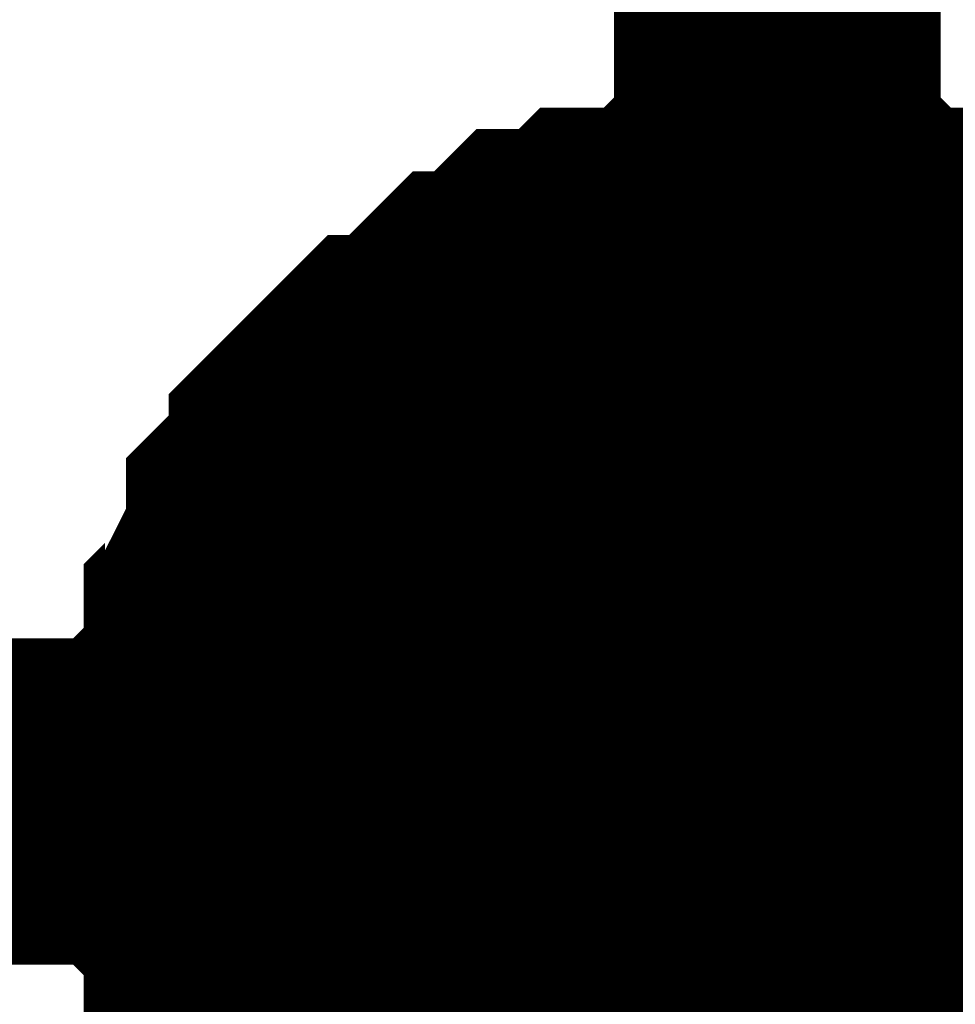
# Model space of a CAD drawing. Header units: inches. Extents: x 0 to 292, y 0 to 193.
# Tile 74 of 112: x 216.197 to 217.056, y 128.358 to 129.262. Entities that reach past the tile are written whole.
import ezdxf

# ---------------------------------------------------------------- set-up
doc = ezdxf.new("R2010")
doc.units = ezdxf.units.IN
doc.layers.add('Sheet', color=255, linetype='Continuous')

msp = doc.modelspace()

# ---------------------------------------------------------------- linework, layer by layer
at = {"layer": 'Sheet'}
for points in [[(216.89282, 131.09724, 0.29972, 0.29972, 0), (216.89282, 128.5439, 0.29972, 0.29972, 0)], [(216.38625, 128.5439, 0.29972, 0.29972, 0), (216.38625, 128.56339, 0.29972, 0.29972, 0), (216.38625, 128.60237, 0.29972, 0.29972, 0), (216.38625, 128.62187, 0.29972, 0.29972, 0), (216.40573, 128.64136, 0.29972, 0.29972, 0), (216.40573, 128.68034, 0.29972, 0.29972, 0), (216.40573, 128.69983, 0.29972, 0.29972, 0), (216.42521, 128.71932, 0.29972, 0.29972, 0), (216.42521, 128.73881, 0.29972, 0.29972, 0), (216.4447, 128.77779, 0.29972, 0.29972, 0), (216.4447, 128.79729, 0.29972, 0.29972, 0), (216.46418, 128.81678, 0.29972, 0.29972, 0), (216.48366, 128.83627, 0.29972, 0.29972, 0), (216.48366, 128.85576, 0.29972, 0.29972, 0), (216.50315, 128.87525, 0.29972, 0.29972, 0), (216.52263, 128.89474, 0.29972, 0.29972, 0), (216.54212, 128.91423, 0.29972, 0.29972, 0), (216.5616, 128.91423, 0.29972, 0.29972, 0), (216.58108, 128.93372, 0.29972, 0.29972, 0), (216.60057, 128.95321, 0.29972, 0.29972, 0), (216.62005, 128.97271, 0.29972, 0.29972, 0), (216.63953, 128.97271, 0.29972, 0.29972, 0), (216.65902, 128.9922, 0.29972, 0.29972, 0), (216.6785, 129.01169, 0.29972, 0.29972, 0), (216.69799, 129.01169, 0.29972, 0.29972, 0), (216.71747, 129.01169, 0.29972, 0.29972, 0), (216.73695, 129.03118, 0.29972, 0.29972, 0), (216.77592, 129.03118, 0.29972, 0.29972, 0), (216.7954, 129.03118, 0.29972, 0.29972, 0), (216.81489, 129.05067, 0.29972, 0.29972, 0), (216.83437, 129.05067, 0.29972, 0.29972, 0), (216.87334, 129.05067, 0.29972, 0.29972, 0), (216.89282, 129.05067, 0.29972, 0.29972, 0)], [(216.38625, 128.5439, 0.29972, 0.29972, 0), (216.38625, 128.56339, 0.29972, 0.29972, 0), (216.38625, 128.60237, 0.29972, 0.29972, 0), (216.38625, 128.62187, 0.29972, 0.29972, 0), (216.40573, 128.64136, 0.29972, 0.29972, 0), (216.40573, 128.68034, 0.29972, 0.29972, 0), (216.40573, 128.69983, 0.29972, 0.29972, 0), (216.42521, 128.71932, 0.29972, 0.29972, 0), (216.42521, 128.73881, 0.29972, 0.29972, 0), (216.4447, 128.77779, 0.29972, 0.29972, 0), (216.4447, 128.79729, 0.29972, 0.29972, 0), (216.46418, 128.81678, 0.29972, 0.29972, 0), (216.48366, 128.83627, 0.29972, 0.29972, 0), (216.48366, 128.85576, 0.29972, 0.29972, 0), (216.50315, 128.87525, 0.29972, 0.29972, 0), (216.52263, 128.89474, 0.29972, 0.29972, 0), (216.54212, 128.91423, 0.29972, 0.29972, 0), (216.5616, 128.91423, 0.29972, 0.29972, 0), (216.58108, 128.93372, 0.29972, 0.29972, 0), (216.60057, 128.95321, 0.29972, 0.29972, 0), (216.62005, 128.97271, 0.29972, 0.29972, 0), (216.63953, 128.97271, 0.29972, 0.29972, 0), (216.65902, 128.9922, 0.29972, 0.29972, 0), (216.6785, 129.01169, 0.29972, 0.29972, 0), (216.69799, 129.01169, 0.29972, 0.29972, 0), (216.71747, 129.01169, 0.29972, 0.29972, 0), (216.73695, 129.03118, 0.29972, 0.29972, 0), (216.77592, 129.03118, 0.29972, 0.29972, 0), (216.7954, 129.03118, 0.29972, 0.29972, 0), (216.81489, 129.05067, 0.29972, 0.29972, 0), (216.83437, 129.05067, 0.29972, 0.29972, 0), (216.87334, 129.05067, 0.29972, 0.29972, 0), (216.89282, 129.05067, 0.29972, 0.29972, 0)], [(216.38625, 128.5439, 0.29972, 0.29972, 0), (216.38625, 128.56339, 0.29972, 0.29972, 0), (216.38625, 128.60237, 0.29972, 0.29972, 0), (216.38625, 128.62187, 0.29972, 0.29972, 0), (216.40573, 128.64136, 0.29972, 0.29972, 0), (216.40573, 128.68034, 0.29972, 0.29972, 0), (216.40573, 128.69983, 0.29972, 0.29972, 0), (216.42521, 128.71932, 0.29972, 0.29972, 0), (216.42521, 128.73881, 0.29972, 0.29972, 0), (216.4447, 128.77779, 0.29972, 0.29972, 0), (216.4447, 128.79729, 0.29972, 0.29972, 0), (216.46418, 128.81678, 0.29972, 0.29972, 0), (216.48366, 128.83627, 0.29972, 0.29972, 0), (216.48366, 128.85576, 0.29972, 0.29972, 0), (216.50315, 128.87525, 0.29972, 0.29972, 0), (216.52263, 128.89474, 0.29972, 0.29972, 0), (216.54212, 128.91423, 0.29972, 0.29972, 0), (216.5616, 128.91423, 0.29972, 0.29972, 0), (216.58108, 128.93372, 0.29972, 0.29972, 0), (216.60057, 128.95321, 0.29972, 0.29972, 0), (216.62005, 128.97271, 0.29972, 0.29972, 0), (216.63953, 128.97271, 0.29972, 0.29972, 0), (216.65902, 128.9922, 0.29972, 0.29972, 0), (216.6785, 129.01169, 0.29972, 0.29972, 0), (216.69799, 129.01169, 0.29972, 0.29972, 0), (216.71747, 129.01169, 0.29972, 0.29972, 0), (216.73695, 129.03118, 0.29972, 0.29972, 0), (216.77592, 129.03118, 0.29972, 0.29972, 0), (216.7954, 129.03118, 0.29972, 0.29972, 0), (216.81489, 129.05067, 0.29972, 0.29972, 0), (216.83437, 129.05067, 0.29972, 0.29972, 0), (216.87334, 129.05067, 0.29972, 0.29972, 0), (216.89282, 129.05067, 0.29972, 0.29972, 0)], [(216.38625, 128.5439, 0.29972, 0.29972, 0), (216.38625, 128.56339, 0.29972, 0.29972, 0), (216.38625, 128.60237, 0.29972, 0.29972, 0), (216.38625, 128.62187, 0.29972, 0.29972, 0), (216.40573, 128.64136, 0.29972, 0.29972, 0), (216.40573, 128.68034, 0.29972, 0.29972, 0), (216.40573, 128.69983, 0.29972, 0.29972, 0), (216.42521, 128.71932, 0.29972, 0.29972, 0), (216.42521, 128.73881, 0.29972, 0.29972, 0), (216.4447, 128.77779, 0.29972, 0.29972, 0), (216.4447, 128.79729, 0.29972, 0.29972, 0), (216.46418, 128.81678, 0.29972, 0.29972, 0), (216.48366, 128.83627, 0.29972, 0.29972, 0), (216.48366, 128.85576, 0.29972, 0.29972, 0), (216.50315, 128.87525, 0.29972, 0.29972, 0), (216.52263, 128.89474, 0.29972, 0.29972, 0), (216.54212, 128.91423, 0.29972, 0.29972, 0), (216.5616, 128.91423, 0.29972, 0.29972, 0), (216.58108, 128.93372, 0.29972, 0.29972, 0), (216.60057, 128.95321, 0.29972, 0.29972, 0), (216.62005, 128.97271, 0.29972, 0.29972, 0), (216.63953, 128.97271, 0.29972, 0.29972, 0), (216.65902, 128.9922, 0.29972, 0.29972, 0), (216.6785, 129.01169, 0.29972, 0.29972, 0), (216.69799, 129.01169, 0.29972, 0.29972, 0), (216.71747, 129.01169, 0.29972, 0.29972, 0), (216.73695, 129.03118, 0.29972, 0.29972, 0), (216.77592, 129.03118, 0.29972, 0.29972, 0), (216.7954, 129.03118, 0.29972, 0.29972, 0), (216.81489, 129.05067, 0.29972, 0.29972, 0), (216.83437, 129.05067, 0.29972, 0.29972, 0), (216.87334, 129.05067, 0.29972, 0.29972, 0), (216.89282, 129.05067, 0.29972, 0.29972, 0)], [(216.38625, 128.5439, 0.29972, 0.29972, 0), (216.38625, 128.56339, 0.29972, 0.29972, 0), (216.38625, 128.60237, 0.29972, 0.29972, 0), (216.38625, 128.62187, 0.29972, 0.29972, 0), (216.40573, 128.64136, 0.29972, 0.29972, 0), (216.40573, 128.68034, 0.29972, 0.29972, 0), (216.40573, 128.69983, 0.29972, 0.29972, 0), (216.42521, 128.71932, 0.29972, 0.29972, 0), (216.42521, 128.73881, 0.29972, 0.29972, 0), (216.4447, 128.77779, 0.29972, 0.29972, 0), (216.4447, 128.79729, 0.29972, 0.29972, 0), (216.46418, 128.81678, 0.29972, 0.29972, 0), (216.48366, 128.83627, 0.29972, 0.29972, 0), (216.48366, 128.85576, 0.29972, 0.29972, 0), (216.50315, 128.87525, 0.29972, 0.29972, 0), (216.52263, 128.89474, 0.29972, 0.29972, 0), (216.54212, 128.91423, 0.29972, 0.29972, 0), (216.5616, 128.91423, 0.29972, 0.29972, 0), (216.58108, 128.93372, 0.29972, 0.29972, 0), (216.60057, 128.95321, 0.29972, 0.29972, 0), (216.62005, 128.97271, 0.29972, 0.29972, 0), (216.63953, 128.97271, 0.29972, 0.29972, 0), (216.65902, 128.9922, 0.29972, 0.29972, 0), (216.6785, 129.01169, 0.29972, 0.29972, 0), (216.69799, 129.01169, 0.29972, 0.29972, 0), (216.71747, 129.01169, 0.29972, 0.29972, 0), (216.73695, 129.03118, 0.29972, 0.29972, 0), (216.77592, 129.03118, 0.29972, 0.29972, 0), (216.7954, 129.03118, 0.29972, 0.29972, 0), (216.81489, 129.05067, 0.29972, 0.29972, 0), (216.83437, 129.05067, 0.29972, 0.29972, 0), (216.87334, 129.05067, 0.29972, 0.29972, 0), (216.89282, 129.05067, 0.29972, 0.29972, 0)], [(216.38625, 128.5439, 0.29972, 0.29972, 0), (216.38625, 128.56339, 0.29972, 0.29972, 0), (216.38625, 128.60237, 0.29972, 0.29972, 0), (216.38625, 128.62187, 0.29972, 0.29972, 0), (216.40573, 128.64136, 0.29972, 0.29972, 0), (216.40573, 128.68034, 0.29972, 0.29972, 0), (216.40573, 128.69983, 0.29972, 0.29972, 0), (216.42521, 128.71932, 0.29972, 0.29972, 0), (216.42521, 128.73881, 0.29972, 0.29972, 0), (216.4447, 128.77779, 0.29972, 0.29972, 0), (216.4447, 128.79729, 0.29972, 0.29972, 0), (216.46418, 128.81678, 0.29972, 0.29972, 0), (216.48366, 128.83627, 0.29972, 0.29972, 0), (216.48366, 128.85576, 0.29972, 0.29972, 0), (216.50315, 128.87525, 0.29972, 0.29972, 0), (216.52263, 128.89474, 0.29972, 0.29972, 0), (216.54212, 128.91423, 0.29972, 0.29972, 0), (216.5616, 128.91423, 0.29972, 0.29972, 0), (216.58108, 128.93372, 0.29972, 0.29972, 0), (216.60057, 128.95321, 0.29972, 0.29972, 0), (216.62005, 128.97271, 0.29972, 0.29972, 0), (216.63953, 128.97271, 0.29972, 0.29972, 0), (216.65902, 128.9922, 0.29972, 0.29972, 0), (216.6785, 129.01169, 0.29972, 0.29972, 0), (216.69799, 129.01169, 0.29972, 0.29972, 0), (216.71747, 129.01169, 0.29972, 0.29972, 0), (216.73695, 129.03118, 0.29972, 0.29972, 0), (216.77592, 129.03118, 0.29972, 0.29972, 0), (216.7954, 129.03118, 0.29972, 0.29972, 0), (216.81489, 129.05067, 0.29972, 0.29972, 0), (216.83437, 129.05067, 0.29972, 0.29972, 0), (216.87334, 129.05067, 0.29972, 0.29972, 0), (216.89282, 129.05067, 0.29972, 0.29972, 0)], [(216.38625, 128.5439, 0.29972, 0.29972, 0), (216.38625, 128.56339, 0.29972, 0.29972, 0), (216.38625, 128.60237, 0.29972, 0.29972, 0), (216.38625, 128.62187, 0.29972, 0.29972, 0), (216.40573, 128.64136, 0.29972, 0.29972, 0), (216.40573, 128.68034, 0.29972, 0.29972, 0), (216.40573, 128.69983, 0.29972, 0.29972, 0), (216.42521, 128.71932, 0.29972, 0.29972, 0), (216.42521, 128.73881, 0.29972, 0.29972, 0), (216.4447, 128.77779, 0.29972, 0.29972, 0), (216.4447, 128.79729, 0.29972, 0.29972, 0), (216.46418, 128.81678, 0.29972, 0.29972, 0), (216.48366, 128.83627, 0.29972, 0.29972, 0), (216.48366, 128.85576, 0.29972, 0.29972, 0), (216.50315, 128.87525, 0.29972, 0.29972, 0), (216.52263, 128.89474, 0.29972, 0.29972, 0), (216.54212, 128.91423, 0.29972, 0.29972, 0), (216.5616, 128.91423, 0.29972, 0.29972, 0), (216.58108, 128.93372, 0.29972, 0.29972, 0), (216.60057, 128.95321, 0.29972, 0.29972, 0), (216.62005, 128.97271, 0.29972, 0.29972, 0), (216.63953, 128.97271, 0.29972, 0.29972, 0), (216.65902, 128.9922, 0.29972, 0.29972, 0), (216.6785, 129.01169, 0.29972, 0.29972, 0), (216.69799, 129.01169, 0.29972, 0.29972, 0), (216.71747, 129.01169, 0.29972, 0.29972, 0), (216.73695, 129.03118, 0.29972, 0.29972, 0), (216.77592, 129.03118, 0.29972, 0.29972, 0), (216.7954, 129.03118, 0.29972, 0.29972, 0), (216.81489, 129.05067, 0.29972, 0.29972, 0), (216.83437, 129.05067, 0.29972, 0.29972, 0), (216.87334, 129.05067, 0.29972, 0.29972, 0), (216.89282, 129.05067, 0.29972, 0.29972, 0)], [(216.89282, 129.05067, 0.29972, 0.29972, 0), (216.89282, 129.05067, 0.29972, 0.29972, 0)], [(216.89282, 129.05067, 0.29972, 0.29972, 0), (216.91231, 129.05067, 0.29972, 0.29972, 0), (216.95127, 129.05067, 0.29972, 0.29972, 0), (216.97076, 129.05067, 0.29972, 0.29972, 0), (216.99024, 129.03118, 0.29972, 0.29972, 0), (217.02921, 129.03118, 0.29972, 0.29972, 0), (217.04869, 129.03118, 0.29972, 0.29972, 0), (217.06818, 129.01169, 0.29972, 0.29972, 0), (217.08766, 129.01169, 0.29972, 0.29972, 0), (217.12663, 129.01169, 0.29972, 0.29972, 0), (217.14611, 128.9922, 0.29972, 0.29972, 0), (217.16559, 128.97271, 0.29972, 0.29972, 0), (217.18508, 128.97271, 0.29972, 0.29972, 0), (217.20456, 128.95321, 0.29972, 0.29972, 0), (217.22405, 128.93372, 0.29972, 0.29972, 0)], [(216.89282, 129.05067, 0.29972, 0.29972, 0), (216.89282, 129.05067, 0.29972, 0.29972, 0)], [(216.89282, 129.05067, 0.29972, 0.29972, 0), (216.91231, 129.05067, 0.29972, 0.29972, 0), (216.95127, 129.05067, 0.29972, 0.29972, 0), (216.97076, 129.05067, 0.29972, 0.29972, 0), (216.99024, 129.03118, 0.29972, 0.29972, 0), (217.02921, 129.03118, 0.29972, 0.29972, 0), (217.04869, 129.03118, 0.29972, 0.29972, 0), (217.06818, 129.01169, 0.29972, 0.29972, 0), (217.08766, 129.01169, 0.29972, 0.29972, 0), (217.12663, 129.01169, 0.29972, 0.29972, 0), (217.14611, 128.9922, 0.29972, 0.29972, 0), (217.16559, 128.97271, 0.29972, 0.29972, 0), (217.18508, 128.97271, 0.29972, 0.29972, 0), (217.20456, 128.95321, 0.29972, 0.29972, 0), (217.22405, 128.93372, 0.29972, 0.29972, 0)], [(216.89282, 129.05067, 0.29972, 0.29972, 0), (216.89282, 129.05067, 0.29972, 0.29972, 0)], [(216.89282, 129.05067, 0.29972, 0.29972, 0), (216.91231, 129.05067, 0.29972, 0.29972, 0), (216.95127, 129.05067, 0.29972, 0.29972, 0), (216.97076, 129.05067, 0.29972, 0.29972, 0), (216.99024, 129.03118, 0.29972, 0.29972, 0), (217.02921, 129.03118, 0.29972, 0.29972, 0), (217.04869, 129.03118, 0.29972, 0.29972, 0), (217.06818, 129.01169, 0.29972, 0.29972, 0), (217.08766, 129.01169, 0.29972, 0.29972, 0), (217.12663, 129.01169, 0.29972, 0.29972, 0), (217.14611, 128.9922, 0.29972, 0.29972, 0), (217.16559, 128.97271, 0.29972, 0.29972, 0), (217.18508, 128.97271, 0.29972, 0.29972, 0), (217.20456, 128.95321, 0.29972, 0.29972, 0), (217.22405, 128.93372, 0.29972, 0.29972, 0)], [(216.89282, 129.05067, 0.29972, 0.29972, 0), (216.89282, 129.05067, 0.29972, 0.29972, 0)], [(216.89282, 129.05067, 0.29972, 0.29972, 0), (216.91231, 129.05067, 0.29972, 0.29972, 0), (216.95127, 129.05067, 0.29972, 0.29972, 0), (216.97076, 129.05067, 0.29972, 0.29972, 0), (216.99024, 129.03118, 0.29972, 0.29972, 0), (217.02921, 129.03118, 0.29972, 0.29972, 0), (217.04869, 129.03118, 0.29972, 0.29972, 0), (217.06818, 129.01169, 0.29972, 0.29972, 0), (217.08766, 129.01169, 0.29972, 0.29972, 0), (217.12663, 129.01169, 0.29972, 0.29972, 0), (217.14611, 128.9922, 0.29972, 0.29972, 0), (217.16559, 128.97271, 0.29972, 0.29972, 0), (217.18508, 128.97271, 0.29972, 0.29972, 0), (217.20456, 128.95321, 0.29972, 0.29972, 0), (217.22405, 128.93372, 0.29972, 0.29972, 0)], [(216.89282, 129.05067, 0.29972, 0.29972, 0), (216.89282, 129.05067, 0.29972, 0.29972, 0)], [(216.89282, 129.05067, 0.29972, 0.29972, 0), (216.91231, 129.05067, 0.29972, 0.29972, 0), (216.95127, 129.05067, 0.29972, 0.29972, 0), (216.97076, 129.05067, 0.29972, 0.29972, 0), (216.99024, 129.03118, 0.29972, 0.29972, 0), (217.02921, 129.03118, 0.29972, 0.29972, 0), (217.04869, 129.03118, 0.29972, 0.29972, 0), (217.06818, 129.01169, 0.29972, 0.29972, 0), (217.08766, 129.01169, 0.29972, 0.29972, 0), (217.12663, 129.01169, 0.29972, 0.29972, 0), (217.14611, 128.9922, 0.29972, 0.29972, 0), (217.16559, 128.97271, 0.29972, 0.29972, 0), (217.18508, 128.97271, 0.29972, 0.29972, 0), (217.20456, 128.95321, 0.29972, 0.29972, 0), (217.22405, 128.93372, 0.29972, 0.29972, 0)], [(216.89282, 129.05067, 0.29972, 0.29972, 0), (216.89282, 129.05067, 0.29972, 0.29972, 0)], [(216.89282, 129.05067, 0.29972, 0.29972, 0), (216.91231, 129.05067, 0.29972, 0.29972, 0), (216.95127, 129.05067, 0.29972, 0.29972, 0), (216.97076, 129.05067, 0.29972, 0.29972, 0), (216.99024, 129.03118, 0.29972, 0.29972, 0), (217.02921, 129.03118, 0.29972, 0.29972, 0), (217.04869, 129.03118, 0.29972, 0.29972, 0), (217.06818, 129.01169, 0.29972, 0.29972, 0), (217.08766, 129.01169, 0.29972, 0.29972, 0), (217.12663, 129.01169, 0.29972, 0.29972, 0), (217.14611, 128.9922, 0.29972, 0.29972, 0), (217.16559, 128.97271, 0.29972, 0.29972, 0), (217.18508, 128.97271, 0.29972, 0.29972, 0), (217.20456, 128.95321, 0.29972, 0.29972, 0), (217.22405, 128.93372, 0.29972, 0.29972, 0)], [(216.89282, 129.05067, 0.29972, 0.29972, 0), (216.89282, 129.05067, 0.29972, 0.29972, 0)], [(216.89282, 129.05067, 0.29972, 0.29972, 0), (216.91231, 129.05067, 0.29972, 0.29972, 0), (216.95127, 129.05067, 0.29972, 0.29972, 0), (216.97076, 129.05067, 0.29972, 0.29972, 0), (216.99024, 129.03118, 0.29972, 0.29972, 0), (217.02921, 129.03118, 0.29972, 0.29972, 0), (217.04869, 129.03118, 0.29972, 0.29972, 0), (217.06818, 129.01169, 0.29972, 0.29972, 0), (217.08766, 129.01169, 0.29972, 0.29972, 0), (217.12663, 129.01169, 0.29972, 0.29972, 0), (217.14611, 128.9922, 0.29972, 0.29972, 0), (217.16559, 128.97271, 0.29972, 0.29972, 0), (217.18508, 128.97271, 0.29972, 0.29972, 0), (217.20456, 128.95321, 0.29972, 0.29972, 0), (217.22405, 128.93372, 0.29972, 0.29972, 0)], [(216.38625, 128.5439, 0.09906, 0.09906, 0), (216.38625, 128.56339, 0.09906, 0.09906, 0), (216.38625, 128.60237, 0.09906, 0.09906, 0), (216.38625, 128.62187, 0.09906, 0.09906, 0), (216.40573, 128.64136, 0.09906, 0.09906, 0), (216.40573, 128.68034, 0.09906, 0.09906, 0), (216.40573, 128.69983, 0.09906, 0.09906, 0), (216.42521, 128.71932, 0.09906, 0.09906, 0), (216.42521, 128.73881, 0.09906, 0.09906, 0), (216.4447, 128.77779, 0.09906, 0.09906, 0), (216.4447, 128.79729, 0.09906, 0.09906, 0), (216.46418, 128.81678, 0.09906, 0.09906, 0), (216.48366, 128.83627, 0.09906, 0.09906, 0), (216.48366, 128.85576, 0.09906, 0.09906, 0), (216.50315, 128.87525, 0.09906, 0.09906, 0), (216.52263, 128.89474, 0.09906, 0.09906, 0), (216.54212, 128.91423, 0.09906, 0.09906, 0), (216.5616, 128.91423, 0.09906, 0.09906, 0), (216.58108, 128.93372, 0.09906, 0.09906, 0), (216.60057, 128.95321, 0.09906, 0.09906, 0), (216.62005, 128.97271, 0.09906, 0.09906, 0), (216.63953, 128.97271, 0.09906, 0.09906, 0), (216.65902, 128.9922, 0.09906, 0.09906, 0), (216.6785, 129.01169, 0.09906, 0.09906, 0), (216.69799, 129.01169, 0.09906, 0.09906, 0), (216.71747, 129.01169, 0.09906, 0.09906, 0), (216.73695, 129.03118, 0.09906, 0.09906, 0), (216.77592, 129.03118, 0.09906, 0.09906, 0), (216.7954, 129.03118, 0.09906, 0.09906, 0), (216.81489, 129.05067, 0.09906, 0.09906, 0), (216.83437, 129.05067, 0.09906, 0.09906, 0), (216.87334, 129.05067, 0.09906, 0.09906, 0), (216.89282, 129.05067, 0.09906, 0.09906, 0)], [(216.38625, 128.5439, 0.09906, 0.09906, 0), (216.38625, 128.56339, 0.09906, 0.09906, 0), (216.38625, 128.60237, 0.09906, 0.09906, 0), (216.38625, 128.62187, 0.09906, 0.09906, 0), (216.40573, 128.64136, 0.09906, 0.09906, 0), (216.40573, 128.68034, 0.09906, 0.09906, 0), (216.40573, 128.69983, 0.09906, 0.09906, 0), (216.42521, 128.71932, 0.09906, 0.09906, 0), (216.42521, 128.73881, 0.09906, 0.09906, 0), (216.4447, 128.77779, 0.09906, 0.09906, 0), (216.4447, 128.79729, 0.09906, 0.09906, 0), (216.46418, 128.81678, 0.09906, 0.09906, 0), (216.48366, 128.83627, 0.09906, 0.09906, 0), (216.48366, 128.85576, 0.09906, 0.09906, 0), (216.50315, 128.87525, 0.09906, 0.09906, 0), (216.52263, 128.89474, 0.09906, 0.09906, 0), (216.54212, 128.91423, 0.09906, 0.09906, 0), (216.5616, 128.91423, 0.09906, 0.09906, 0), (216.58108, 128.93372, 0.09906, 0.09906, 0), (216.60057, 128.95321, 0.09906, 0.09906, 0), (216.62005, 128.97271, 0.09906, 0.09906, 0), (216.63953, 128.97271, 0.09906, 0.09906, 0), (216.65902, 128.9922, 0.09906, 0.09906, 0), (216.6785, 129.01169, 0.09906, 0.09906, 0), (216.69799, 129.01169, 0.09906, 0.09906, 0), (216.71747, 129.01169, 0.09906, 0.09906, 0), (216.73695, 129.03118, 0.09906, 0.09906, 0), (216.77592, 129.03118, 0.09906, 0.09906, 0), (216.7954, 129.03118, 0.09906, 0.09906, 0), (216.81489, 129.05067, 0.09906, 0.09906, 0), (216.83437, 129.05067, 0.09906, 0.09906, 0), (216.87334, 129.05067, 0.09906, 0.09906, 0), (216.89282, 129.05067, 0.09906, 0.09906, 0)], [(216.38625, 128.5439, 0.09906, 0.09906, 0), (216.38625, 128.56339, 0.09906, 0.09906, 0), (216.38625, 128.60237, 0.09906, 0.09906, 0), (216.38625, 128.62187, 0.09906, 0.09906, 0), (216.40573, 128.64136, 0.09906, 0.09906, 0), (216.40573, 128.68034, 0.09906, 0.09906, 0), (216.40573, 128.69983, 0.09906, 0.09906, 0), (216.42521, 128.71932, 0.09906, 0.09906, 0), (216.42521, 128.73881, 0.09906, 0.09906, 0), (216.4447, 128.77779, 0.09906, 0.09906, 0), (216.4447, 128.79729, 0.09906, 0.09906, 0), (216.46418, 128.81678, 0.09906, 0.09906, 0), (216.48366, 128.83627, 0.09906, 0.09906, 0), (216.48366, 128.85576, 0.09906, 0.09906, 0), (216.50315, 128.87525, 0.09906, 0.09906, 0), (216.52263, 128.89474, 0.09906, 0.09906, 0), (216.54212, 128.91423, 0.09906, 0.09906, 0), (216.5616, 128.91423, 0.09906, 0.09906, 0), (216.58108, 128.93372, 0.09906, 0.09906, 0), (216.60057, 128.95321, 0.09906, 0.09906, 0), (216.62005, 128.97271, 0.09906, 0.09906, 0), (216.63953, 128.97271, 0.09906, 0.09906, 0), (216.65902, 128.9922, 0.09906, 0.09906, 0), (216.6785, 129.01169, 0.09906, 0.09906, 0), (216.69799, 129.01169, 0.09906, 0.09906, 0), (216.71747, 129.01169, 0.09906, 0.09906, 0), (216.73695, 129.03118, 0.09906, 0.09906, 0), (216.77592, 129.03118, 0.09906, 0.09906, 0), (216.7954, 129.03118, 0.09906, 0.09906, 0), (216.81489, 129.05067, 0.09906, 0.09906, 0), (216.83437, 129.05067, 0.09906, 0.09906, 0), (216.87334, 129.05067, 0.09906, 0.09906, 0), (216.89282, 129.05067, 0.09906, 0.09906, 0)], [(216.38625, 128.5439, 0.09906, 0.09906, 0), (216.38625, 128.56339, 0.09906, 0.09906, 0), (216.38625, 128.60237, 0.09906, 0.09906, 0), (216.38625, 128.62187, 0.09906, 0.09906, 0), (216.40573, 128.64136, 0.09906, 0.09906, 0), (216.40573, 128.68034, 0.09906, 0.09906, 0), (216.40573, 128.69983, 0.09906, 0.09906, 0), (216.42521, 128.71932, 0.09906, 0.09906, 0), (216.42521, 128.73881, 0.09906, 0.09906, 0), (216.4447, 128.77779, 0.09906, 0.09906, 0), (216.4447, 128.79729, 0.09906, 0.09906, 0), (216.46418, 128.81678, 0.09906, 0.09906, 0), (216.48366, 128.83627, 0.09906, 0.09906, 0), (216.48366, 128.85576, 0.09906, 0.09906, 0), (216.50315, 128.87525, 0.09906, 0.09906, 0), (216.52263, 128.89474, 0.09906, 0.09906, 0), (216.54212, 128.91423, 0.09906, 0.09906, 0), (216.5616, 128.91423, 0.09906, 0.09906, 0), (216.58108, 128.93372, 0.09906, 0.09906, 0), (216.60057, 128.95321, 0.09906, 0.09906, 0), (216.62005, 128.97271, 0.09906, 0.09906, 0), (216.63953, 128.97271, 0.09906, 0.09906, 0), (216.65902, 128.9922, 0.09906, 0.09906, 0), (216.6785, 129.01169, 0.09906, 0.09906, 0), (216.69799, 129.01169, 0.09906, 0.09906, 0), (216.71747, 129.01169, 0.09906, 0.09906, 0), (216.73695, 129.03118, 0.09906, 0.09906, 0), (216.77592, 129.03118, 0.09906, 0.09906, 0), (216.7954, 129.03118, 0.09906, 0.09906, 0), (216.81489, 129.05067, 0.09906, 0.09906, 0), (216.83437, 129.05067, 0.09906, 0.09906, 0), (216.87334, 129.05067, 0.09906, 0.09906, 0), (216.89282, 129.05067, 0.09906, 0.09906, 0)], [(216.38625, 128.5439, 0.09906, 0.09906, 0), (216.38625, 128.56339, 0.09906, 0.09906, 0), (216.38625, 128.60237, 0.09906, 0.09906, 0), (216.38625, 128.62187, 0.09906, 0.09906, 0), (216.40573, 128.64136, 0.09906, 0.09906, 0), (216.40573, 128.68034, 0.09906, 0.09906, 0), (216.40573, 128.69983, 0.09906, 0.09906, 0), (216.42521, 128.71932, 0.09906, 0.09906, 0), (216.42521, 128.73881, 0.09906, 0.09906, 0), (216.4447, 128.77779, 0.09906, 0.09906, 0), (216.4447, 128.79729, 0.09906, 0.09906, 0), (216.46418, 128.81678, 0.09906, 0.09906, 0), (216.48366, 128.83627, 0.09906, 0.09906, 0), (216.48366, 128.85576, 0.09906, 0.09906, 0), (216.50315, 128.87525, 0.09906, 0.09906, 0), (216.52263, 128.89474, 0.09906, 0.09906, 0), (216.54212, 128.91423, 0.09906, 0.09906, 0), (216.5616, 128.91423, 0.09906, 0.09906, 0), (216.58108, 128.93372, 0.09906, 0.09906, 0), (216.60057, 128.95321, 0.09906, 0.09906, 0), (216.62005, 128.97271, 0.09906, 0.09906, 0), (216.63953, 128.97271, 0.09906, 0.09906, 0), (216.65902, 128.9922, 0.09906, 0.09906, 0), (216.6785, 129.01169, 0.09906, 0.09906, 0), (216.69799, 129.01169, 0.09906, 0.09906, 0), (216.71747, 129.01169, 0.09906, 0.09906, 0), (216.73695, 129.03118, 0.09906, 0.09906, 0), (216.77592, 129.03118, 0.09906, 0.09906, 0), (216.7954, 129.03118, 0.09906, 0.09906, 0), (216.81489, 129.05067, 0.09906, 0.09906, 0), (216.83437, 129.05067, 0.09906, 0.09906, 0), (216.87334, 129.05067, 0.09906, 0.09906, 0), (216.89282, 129.05067, 0.09906, 0.09906, 0)], [(216.38625, 128.5439, 0.09906, 0.09906, 0), (216.38625, 128.56339, 0.09906, 0.09906, 0), (216.38625, 128.60237, 0.09906, 0.09906, 0), (216.38625, 128.62187, 0.09906, 0.09906, 0), (216.40573, 128.64136, 0.09906, 0.09906, 0), (216.40573, 128.68034, 0.09906, 0.09906, 0), (216.40573, 128.69983, 0.09906, 0.09906, 0), (216.42521, 128.71932, 0.09906, 0.09906, 0), (216.42521, 128.73881, 0.09906, 0.09906, 0), (216.4447, 128.77779, 0.09906, 0.09906, 0), (216.4447, 128.79729, 0.09906, 0.09906, 0), (216.46418, 128.81678, 0.09906, 0.09906, 0), (216.48366, 128.83627, 0.09906, 0.09906, 0), (216.48366, 128.85576, 0.09906, 0.09906, 0), (216.50315, 128.87525, 0.09906, 0.09906, 0), (216.52263, 128.89474, 0.09906, 0.09906, 0), (216.54212, 128.91423, 0.09906, 0.09906, 0), (216.5616, 128.91423, 0.09906, 0.09906, 0), (216.58108, 128.93372, 0.09906, 0.09906, 0), (216.60057, 128.95321, 0.09906, 0.09906, 0), (216.62005, 128.97271, 0.09906, 0.09906, 0), (216.63953, 128.97271, 0.09906, 0.09906, 0), (216.65902, 128.9922, 0.09906, 0.09906, 0), (216.6785, 129.01169, 0.09906, 0.09906, 0), (216.69799, 129.01169, 0.09906, 0.09906, 0), (216.71747, 129.01169, 0.09906, 0.09906, 0), (216.73695, 129.03118, 0.09906, 0.09906, 0), (216.77592, 129.03118, 0.09906, 0.09906, 0), (216.7954, 129.03118, 0.09906, 0.09906, 0), (216.81489, 129.05067, 0.09906, 0.09906, 0), (216.83437, 129.05067, 0.09906, 0.09906, 0), (216.87334, 129.05067, 0.09906, 0.09906, 0), (216.89282, 129.05067, 0.09906, 0.09906, 0)], [(216.38625, 128.5439, 0.09906, 0.09906, 0), (216.38625, 128.56339, 0.09906, 0.09906, 0), (216.38625, 128.60237, 0.09906, 0.09906, 0), (216.38625, 128.62187, 0.09906, 0.09906, 0), (216.40573, 128.64136, 0.09906, 0.09906, 0), (216.40573, 128.68034, 0.09906, 0.09906, 0), (216.40573, 128.69983, 0.09906, 0.09906, 0), (216.42521, 128.71932, 0.09906, 0.09906, 0), (216.42521, 128.73881, 0.09906, 0.09906, 0), (216.4447, 128.77779, 0.09906, 0.09906, 0), (216.4447, 128.79729, 0.09906, 0.09906, 0), (216.46418, 128.81678, 0.09906, 0.09906, 0), (216.48366, 128.83627, 0.09906, 0.09906, 0), (216.48366, 128.85576, 0.09906, 0.09906, 0), (216.50315, 128.87525, 0.09906, 0.09906, 0), (216.52263, 128.89474, 0.09906, 0.09906, 0), (216.54212, 128.91423, 0.09906, 0.09906, 0), (216.5616, 128.91423, 0.09906, 0.09906, 0), (216.58108, 128.93372, 0.09906, 0.09906, 0), (216.60057, 128.95321, 0.09906, 0.09906, 0), (216.62005, 128.97271, 0.09906, 0.09906, 0), (216.63953, 128.97271, 0.09906, 0.09906, 0), (216.65902, 128.9922, 0.09906, 0.09906, 0), (216.6785, 129.01169, 0.09906, 0.09906, 0), (216.69799, 129.01169, 0.09906, 0.09906, 0), (216.71747, 129.01169, 0.09906, 0.09906, 0), (216.73695, 129.03118, 0.09906, 0.09906, 0), (216.77592, 129.03118, 0.09906, 0.09906, 0), (216.7954, 129.03118, 0.09906, 0.09906, 0), (216.81489, 129.05067, 0.09906, 0.09906, 0), (216.83437, 129.05067, 0.09906, 0.09906, 0), (216.87334, 129.05067, 0.09906, 0.09906, 0), (216.89282, 129.05067, 0.09906, 0.09906, 0)], [(216.89282, 129.05067, 0.09906, 0.09906, 0), (216.89282, 129.05067, 0.09906, 0.09906, 0)], [(216.89282, 129.05067, 0.09906, 0.09906, 0), (216.91231, 129.05067, 0.09906, 0.09906, 0), (216.95127, 129.05067, 0.09906, 0.09906, 0), (216.97076, 129.05067, 0.09906, 0.09906, 0), (216.99024, 129.03118, 0.09906, 0.09906, 0), (217.02921, 129.03118, 0.09906, 0.09906, 0), (217.04869, 129.03118, 0.09906, 0.09906, 0), (217.06818, 129.01169, 0.09906, 0.09906, 0), (217.08766, 129.01169, 0.09906, 0.09906, 0), (217.12663, 129.01169, 0.09906, 0.09906, 0)], [(216.89282, 129.05067, 0.09906, 0.09906, 0), (216.89282, 129.05067, 0.09906, 0.09906, 0)], [(216.89282, 129.05067, 0.09906, 0.09906, 0), (216.91231, 129.05067, 0.09906, 0.09906, 0), (216.95127, 129.05067, 0.09906, 0.09906, 0), (216.97076, 129.05067, 0.09906, 0.09906, 0), (216.99024, 129.03118, 0.09906, 0.09906, 0), (217.02921, 129.03118, 0.09906, 0.09906, 0), (217.04869, 129.03118, 0.09906, 0.09906, 0), (217.06818, 129.01169, 0.09906, 0.09906, 0), (217.08766, 129.01169, 0.09906, 0.09906, 0), (217.12663, 129.01169, 0.09906, 0.09906, 0)], [(216.89282, 129.05067, 0.09906, 0.09906, 0), (216.89282, 129.05067, 0.09906, 0.09906, 0)], [(216.89282, 129.05067, 0.09906, 0.09906, 0), (216.91231, 129.05067, 0.09906, 0.09906, 0), (216.95127, 129.05067, 0.09906, 0.09906, 0), (216.97076, 129.05067, 0.09906, 0.09906, 0), (216.99024, 129.03118, 0.09906, 0.09906, 0), (217.02921, 129.03118, 0.09906, 0.09906, 0), (217.04869, 129.03118, 0.09906, 0.09906, 0), (217.06818, 129.01169, 0.09906, 0.09906, 0), (217.08766, 129.01169, 0.09906, 0.09906, 0), (217.12663, 129.01169, 0.09906, 0.09906, 0)], [(216.89282, 129.05067, 0.09906, 0.09906, 0), (216.89282, 129.05067, 0.09906, 0.09906, 0)], [(216.89282, 129.05067, 0.09906, 0.09906, 0), (216.91231, 129.05067, 0.09906, 0.09906, 0), (216.95127, 129.05067, 0.09906, 0.09906, 0), (216.97076, 129.05067, 0.09906, 0.09906, 0), (216.99024, 129.03118, 0.09906, 0.09906, 0), (217.02921, 129.03118, 0.09906, 0.09906, 0), (217.04869, 129.03118, 0.09906, 0.09906, 0), (217.06818, 129.01169, 0.09906, 0.09906, 0), (217.08766, 129.01169, 0.09906, 0.09906, 0), (217.12663, 129.01169, 0.09906, 0.09906, 0)], [(216.89282, 129.05067, 0.09906, 0.09906, 0), (216.89282, 129.05067, 0.09906, 0.09906, 0)], [(216.89282, 129.05067, 0.09906, 0.09906, 0), (216.91231, 129.05067, 0.09906, 0.09906, 0), (216.95127, 129.05067, 0.09906, 0.09906, 0), (216.97076, 129.05067, 0.09906, 0.09906, 0), (216.99024, 129.03118, 0.09906, 0.09906, 0), (217.02921, 129.03118, 0.09906, 0.09906, 0), (217.04869, 129.03118, 0.09906, 0.09906, 0), (217.06818, 129.01169, 0.09906, 0.09906, 0), (217.08766, 129.01169, 0.09906, 0.09906, 0), (217.12663, 129.01169, 0.09906, 0.09906, 0)], [(216.89282, 129.05067, 0.09906, 0.09906, 0), (216.89282, 129.05067, 0.09906, 0.09906, 0)], [(216.89282, 129.05067, 0.09906, 0.09906, 0), (216.91231, 129.05067, 0.09906, 0.09906, 0), (216.95127, 129.05067, 0.09906, 0.09906, 0), (216.97076, 129.05067, 0.09906, 0.09906, 0), (216.99024, 129.03118, 0.09906, 0.09906, 0), (217.02921, 129.03118, 0.09906, 0.09906, 0), (217.04869, 129.03118, 0.09906, 0.09906, 0), (217.06818, 129.01169, 0.09906, 0.09906, 0), (217.08766, 129.01169, 0.09906, 0.09906, 0), (217.12663, 129.01169, 0.09906, 0.09906, 0)], [(216.89282, 129.05067, 0.09906, 0.09906, 0), (216.89282, 129.05067, 0.09906, 0.09906, 0)], [(216.89282, 129.05067, 0.09906, 0.09906, 0), (216.91231, 129.05067, 0.09906, 0.09906, 0), (216.95127, 129.05067, 0.09906, 0.09906, 0), (216.97076, 129.05067, 0.09906, 0.09906, 0), (216.99024, 129.03118, 0.09906, 0.09906, 0), (217.02921, 129.03118, 0.09906, 0.09906, 0), (217.04869, 129.03118, 0.09906, 0.09906, 0), (217.06818, 129.01169, 0.09906, 0.09906, 0), (217.08766, 129.01169, 0.09906, 0.09906, 0), (217.12663, 129.01169, 0.09906, 0.09906, 0)], [(216.89282, 128.5439, 0.29972, 0.29972, 0), (201.40326, 128.5439, 0.29972, 0.29972, 0), (201.40326, 128.52441, 0.29972, 0.29972, 0)], [(216.54212, 128.19306, 0.29972, 0.29972, 0), (216.52263, 128.21255, 0.29972, 0.29972, 0), (216.50315, 128.23204, 0.29972, 0.29972, 0), (216.48366, 128.25153, 0.29972, 0.29972, 0), (216.48366, 128.27103, 0.29972, 0.29972, 0), (216.46418, 128.29052, 0.29972, 0.29972, 0), (216.4447, 128.31001, 0.29972, 0.29972, 0), (216.4447, 128.3295, 0.29972, 0.29972, 0), (216.42521, 128.34899, 0.29972, 0.29972, 0), (216.42521, 128.36848, 0.29972, 0.29972, 0), (216.40573, 128.38797, 0.29972, 0.29972, 0), (216.40573, 128.42695, 0.29972, 0.29972, 0), (216.40573, 128.44645, 0.29972, 0.29972, 0), (216.38625, 128.46594, 0.29972, 0.29972, 0), (216.38625, 128.48543, 0.29972, 0.29972, 0), (216.38625, 128.52441, 0.29972, 0.29972, 0), (216.38625, 128.5439, 0.29972, 0.29972, 0)], [(216.38625, 128.5439, 0.29972, 0.29972, 0), (216.38625, 128.5439, 0.29972, 0.29972, 0)], [(216.54212, 128.19306, 0.29972, 0.29972, 0), (216.52263, 128.21255, 0.29972, 0.29972, 0), (216.50315, 128.23204, 0.29972, 0.29972, 0), (216.48366, 128.25153, 0.29972, 0.29972, 0), (216.48366, 128.27103, 0.29972, 0.29972, 0), (216.46418, 128.29052, 0.29972, 0.29972, 0), (216.4447, 128.31001, 0.29972, 0.29972, 0), (216.4447, 128.3295, 0.29972, 0.29972, 0), (216.42521, 128.34899, 0.29972, 0.29972, 0), (216.42521, 128.36848, 0.29972, 0.29972, 0), (216.40573, 128.38797, 0.29972, 0.29972, 0), (216.40573, 128.42695, 0.29972, 0.29972, 0), (216.40573, 128.44645, 0.29972, 0.29972, 0), (216.38625, 128.46594, 0.29972, 0.29972, 0), (216.38625, 128.48543, 0.29972, 0.29972, 0), (216.38625, 128.52441, 0.29972, 0.29972, 0), (216.38625, 128.5439, 0.29972, 0.29972, 0)], [(216.38625, 128.5439, 0.29972, 0.29972, 0), (216.38625, 128.5439, 0.29972, 0.29972, 0)], [(216.54212, 128.19306, 0.29972, 0.29972, 0), (216.52263, 128.21255, 0.29972, 0.29972, 0), (216.50315, 128.23204, 0.29972, 0.29972, 0), (216.48366, 128.25153, 0.29972, 0.29972, 0), (216.48366, 128.27103, 0.29972, 0.29972, 0), (216.46418, 128.29052, 0.29972, 0.29972, 0), (216.4447, 128.31001, 0.29972, 0.29972, 0), (216.4447, 128.3295, 0.29972, 0.29972, 0), (216.42521, 128.34899, 0.29972, 0.29972, 0), (216.42521, 128.36848, 0.29972, 0.29972, 0), (216.40573, 128.38797, 0.29972, 0.29972, 0), (216.40573, 128.42695, 0.29972, 0.29972, 0), (216.40573, 128.44645, 0.29972, 0.29972, 0), (216.38625, 128.46594, 0.29972, 0.29972, 0), (216.38625, 128.48543, 0.29972, 0.29972, 0), (216.38625, 128.52441, 0.29972, 0.29972, 0), (216.38625, 128.5439, 0.29972, 0.29972, 0)], [(216.38625, 128.5439, 0.29972, 0.29972, 0), (216.38625, 128.5439, 0.29972, 0.29972, 0)], [(216.54212, 128.19306, 0.29972, 0.29972, 0), (216.52263, 128.21255, 0.29972, 0.29972, 0), (216.50315, 128.23204, 0.29972, 0.29972, 0), (216.48366, 128.25153, 0.29972, 0.29972, 0), (216.48366, 128.27103, 0.29972, 0.29972, 0), (216.46418, 128.29052, 0.29972, 0.29972, 0), (216.4447, 128.31001, 0.29972, 0.29972, 0), (216.4447, 128.3295, 0.29972, 0.29972, 0), (216.42521, 128.34899, 0.29972, 0.29972, 0), (216.42521, 128.36848, 0.29972, 0.29972, 0), (216.40573, 128.38797, 0.29972, 0.29972, 0), (216.40573, 128.42695, 0.29972, 0.29972, 0), (216.40573, 128.44645, 0.29972, 0.29972, 0), (216.38625, 128.46594, 0.29972, 0.29972, 0), (216.38625, 128.48543, 0.29972, 0.29972, 0), (216.38625, 128.52441, 0.29972, 0.29972, 0), (216.38625, 128.5439, 0.29972, 0.29972, 0)], [(216.38625, 128.5439, 0.29972, 0.29972, 0), (216.38625, 128.5439, 0.29972, 0.29972, 0)], [(216.54212, 128.19306, 0.29972, 0.29972, 0), (216.52263, 128.21255, 0.29972, 0.29972, 0), (216.50315, 128.23204, 0.29972, 0.29972, 0), (216.48366, 128.25153, 0.29972, 0.29972, 0), (216.48366, 128.27103, 0.29972, 0.29972, 0), (216.46418, 128.29052, 0.29972, 0.29972, 0), (216.4447, 128.31001, 0.29972, 0.29972, 0), (216.4447, 128.3295, 0.29972, 0.29972, 0), (216.42521, 128.34899, 0.29972, 0.29972, 0), (216.42521, 128.36848, 0.29972, 0.29972, 0), (216.40573, 128.38797, 0.29972, 0.29972, 0), (216.40573, 128.42695, 0.29972, 0.29972, 0), (216.40573, 128.44645, 0.29972, 0.29972, 0), (216.38625, 128.46594, 0.29972, 0.29972, 0), (216.38625, 128.48543, 0.29972, 0.29972, 0), (216.38625, 128.52441, 0.29972, 0.29972, 0), (216.38625, 128.5439, 0.29972, 0.29972, 0)], [(216.38625, 128.5439, 0.29972, 0.29972, 0), (216.38625, 128.5439, 0.29972, 0.29972, 0)], [(216.54212, 128.19306, 0.29972, 0.29972, 0), (216.52263, 128.21255, 0.29972, 0.29972, 0), (216.50315, 128.23204, 0.29972, 0.29972, 0), (216.48366, 128.25153, 0.29972, 0.29972, 0), (216.48366, 128.27103, 0.29972, 0.29972, 0), (216.46418, 128.29052, 0.29972, 0.29972, 0), (216.4447, 128.31001, 0.29972, 0.29972, 0), (216.4447, 128.3295, 0.29972, 0.29972, 0), (216.42521, 128.34899, 0.29972, 0.29972, 0), (216.42521, 128.36848, 0.29972, 0.29972, 0), (216.40573, 128.38797, 0.29972, 0.29972, 0), (216.40573, 128.42695, 0.29972, 0.29972, 0), (216.40573, 128.44645, 0.29972, 0.29972, 0), (216.38625, 128.46594, 0.29972, 0.29972, 0), (216.38625, 128.48543, 0.29972, 0.29972, 0), (216.38625, 128.52441, 0.29972, 0.29972, 0), (216.38625, 128.5439, 0.29972, 0.29972, 0)], [(216.38625, 128.5439, 0.29972, 0.29972, 0), (216.38625, 128.5439, 0.29972, 0.29972, 0)], [(216.54212, 128.19306, 0.29972, 0.29972, 0), (216.52263, 128.21255, 0.29972, 0.29972, 0), (216.50315, 128.23204, 0.29972, 0.29972, 0), (216.48366, 128.25153, 0.29972, 0.29972, 0), (216.48366, 128.27103, 0.29972, 0.29972, 0), (216.46418, 128.29052, 0.29972, 0.29972, 0), (216.4447, 128.31001, 0.29972, 0.29972, 0), (216.4447, 128.3295, 0.29972, 0.29972, 0), (216.42521, 128.34899, 0.29972, 0.29972, 0), (216.42521, 128.36848, 0.29972, 0.29972, 0), (216.40573, 128.38797, 0.29972, 0.29972, 0), (216.40573, 128.42695, 0.29972, 0.29972, 0), (216.40573, 128.44645, 0.29972, 0.29972, 0), (216.38625, 128.46594, 0.29972, 0.29972, 0), (216.38625, 128.48543, 0.29972, 0.29972, 0), (216.38625, 128.52441, 0.29972, 0.29972, 0), (216.38625, 128.5439, 0.29972, 0.29972, 0)], [(216.38625, 128.5439, 0.29972, 0.29972, 0), (216.38625, 128.5439, 0.29972, 0.29972, 0)], [(216.89282, 128.5439, 0.29972, 0.29972, 0), (216.89282, 126.01006, 0.29972, 0.29972, 0)], [(216.46418, 128.29052, 0.09906, 0.09906, 0), (216.4447, 128.31001, 0.09906, 0.09906, 0), (216.4447, 128.3295, 0.09906, 0.09906, 0), (216.42521, 128.34899, 0.09906, 0.09906, 0), (216.42521, 128.36848, 0.09906, 0.09906, 0), (216.40573, 128.38797, 0.09906, 0.09906, 0), (216.40573, 128.42695, 0.09906, 0.09906, 0), (216.40573, 128.44645, 0.09906, 0.09906, 0), (216.38625, 128.46594, 0.09906, 0.09906, 0), (216.38625, 128.48543, 0.09906, 0.09906, 0), (216.38625, 128.52441, 0.09906, 0.09906, 0), (216.38625, 128.5439, 0.09906, 0.09906, 0)], [(216.38625, 128.5439, 0.09906, 0.09906, 0), (216.38625, 128.5439, 0.09906, 0.09906, 0)], [(216.46418, 128.29052, 0.09906, 0.09906, 0), (216.4447, 128.31001, 0.09906, 0.09906, 0), (216.4447, 128.3295, 0.09906, 0.09906, 0), (216.42521, 128.34899, 0.09906, 0.09906, 0), (216.42521, 128.36848, 0.09906, 0.09906, 0), (216.40573, 128.38797, 0.09906, 0.09906, 0), (216.40573, 128.42695, 0.09906, 0.09906, 0), (216.40573, 128.44645, 0.09906, 0.09906, 0), (216.38625, 128.46594, 0.09906, 0.09906, 0), (216.38625, 128.48543, 0.09906, 0.09906, 0), (216.38625, 128.52441, 0.09906, 0.09906, 0), (216.38625, 128.5439, 0.09906, 0.09906, 0)], [(216.38625, 128.5439, 0.09906, 0.09906, 0), (216.38625, 128.5439, 0.09906, 0.09906, 0)], [(216.46418, 128.29052, 0.09906, 0.09906, 0), (216.4447, 128.31001, 0.09906, 0.09906, 0), (216.4447, 128.3295, 0.09906, 0.09906, 0), (216.42521, 128.34899, 0.09906, 0.09906, 0), (216.42521, 128.36848, 0.09906, 0.09906, 0), (216.40573, 128.38797, 0.09906, 0.09906, 0), (216.40573, 128.42695, 0.09906, 0.09906, 0), (216.40573, 128.44645, 0.09906, 0.09906, 0), (216.38625, 128.46594, 0.09906, 0.09906, 0), (216.38625, 128.48543, 0.09906, 0.09906, 0), (216.38625, 128.52441, 0.09906, 0.09906, 0), (216.38625, 128.5439, 0.09906, 0.09906, 0)], [(216.38625, 128.5439, 0.09906, 0.09906, 0), (216.38625, 128.5439, 0.09906, 0.09906, 0)], [(216.46418, 128.29052, 0.09906, 0.09906, 0), (216.4447, 128.31001, 0.09906, 0.09906, 0), (216.4447, 128.3295, 0.09906, 0.09906, 0), (216.42521, 128.34899, 0.09906, 0.09906, 0), (216.42521, 128.36848, 0.09906, 0.09906, 0), (216.40573, 128.38797, 0.09906, 0.09906, 0), (216.40573, 128.42695, 0.09906, 0.09906, 0), (216.40573, 128.44645, 0.09906, 0.09906, 0), (216.38625, 128.46594, 0.09906, 0.09906, 0), (216.38625, 128.48543, 0.09906, 0.09906, 0), (216.38625, 128.52441, 0.09906, 0.09906, 0), (216.38625, 128.5439, 0.09906, 0.09906, 0)], [(216.38625, 128.5439, 0.09906, 0.09906, 0), (216.38625, 128.5439, 0.09906, 0.09906, 0)], [(216.46418, 128.29052, 0.09906, 0.09906, 0), (216.4447, 128.31001, 0.09906, 0.09906, 0), (216.4447, 128.3295, 0.09906, 0.09906, 0), (216.42521, 128.34899, 0.09906, 0.09906, 0), (216.42521, 128.36848, 0.09906, 0.09906, 0), (216.40573, 128.38797, 0.09906, 0.09906, 0), (216.40573, 128.42695, 0.09906, 0.09906, 0), (216.40573, 128.44645, 0.09906, 0.09906, 0), (216.38625, 128.46594, 0.09906, 0.09906, 0), (216.38625, 128.48543, 0.09906, 0.09906, 0), (216.38625, 128.52441, 0.09906, 0.09906, 0), (216.38625, 128.5439, 0.09906, 0.09906, 0)], [(216.38625, 128.5439, 0.09906, 0.09906, 0), (216.38625, 128.5439, 0.09906, 0.09906, 0)], [(216.46418, 128.29052, 0.09906, 0.09906, 0), (216.4447, 128.31001, 0.09906, 0.09906, 0), (216.4447, 128.3295, 0.09906, 0.09906, 0), (216.42521, 128.34899, 0.09906, 0.09906, 0), (216.42521, 128.36848, 0.09906, 0.09906, 0), (216.40573, 128.38797, 0.09906, 0.09906, 0), (216.40573, 128.42695, 0.09906, 0.09906, 0), (216.40573, 128.44645, 0.09906, 0.09906, 0), (216.38625, 128.46594, 0.09906, 0.09906, 0), (216.38625, 128.48543, 0.09906, 0.09906, 0), (216.38625, 128.52441, 0.09906, 0.09906, 0), (216.38625, 128.5439, 0.09906, 0.09906, 0)], [(216.38625, 128.5439, 0.09906, 0.09906, 0), (216.38625, 128.5439, 0.09906, 0.09906, 0)], [(216.46418, 128.29052, 0.09906, 0.09906, 0), (216.4447, 128.31001, 0.09906, 0.09906, 0), (216.4447, 128.3295, 0.09906, 0.09906, 0), (216.42521, 128.34899, 0.09906, 0.09906, 0), (216.42521, 128.36848, 0.09906, 0.09906, 0), (216.40573, 128.38797, 0.09906, 0.09906, 0), (216.40573, 128.42695, 0.09906, 0.09906, 0), (216.40573, 128.44645, 0.09906, 0.09906, 0), (216.38625, 128.46594, 0.09906, 0.09906, 0), (216.38625, 128.48543, 0.09906, 0.09906, 0), (216.38625, 128.52441, 0.09906, 0.09906, 0), (216.38625, 128.5439, 0.09906, 0.09906, 0)], [(216.38625, 128.5439, 0.09906, 0.09906, 0), (216.38625, 128.5439, 0.09906, 0.09906, 0)]]:
    msp.add_lwpolyline(points, format="xyseb", dxfattribs=at)
msp.add_lwpolyline([(216.662, 128.55804, 0.508, 0.508, 1), (217.17, 128.55804, 0.508, 0.508, 1)], format="xyseb", close=True, dxfattribs=at)

doc.saveas('drawing.dxf')
